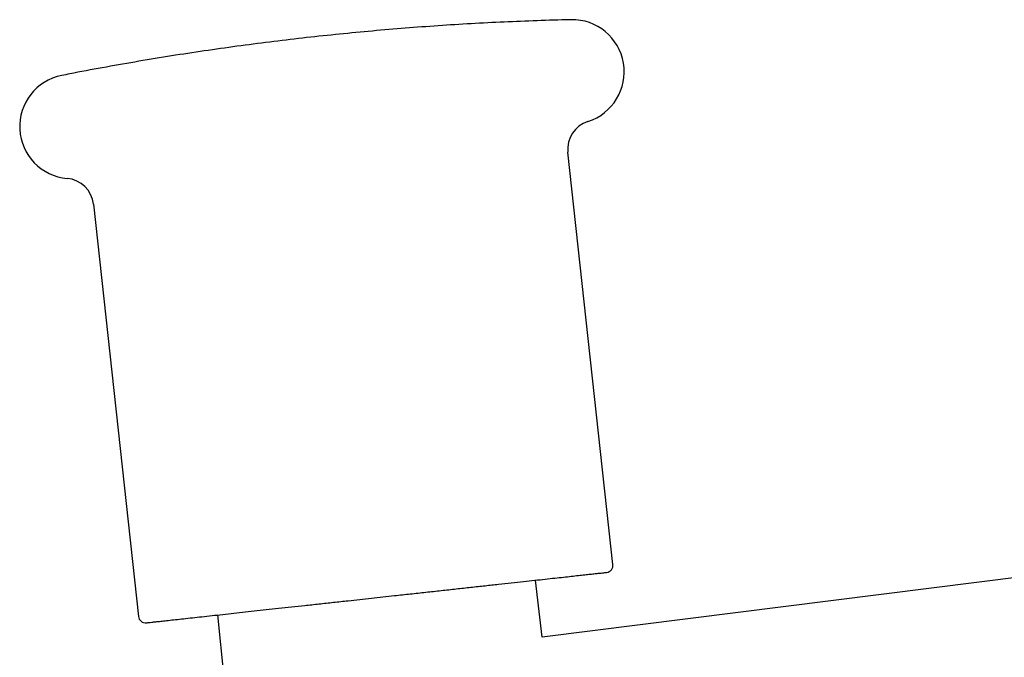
# Model space of a CAD drawing. Header units: millimetres. Extents: x 8 to 1795, y 12 to 2812.
# Tile 14 of 32: x 496 to 530, y 1575 to 1597. Entities that reach past the tile are written whole.
import ezdxf

# ---------------------------------------------------------------- set-up
doc = ezdxf.new("R2010")
doc.units = ezdxf.units.MM

msp = doc.modelspace()

# ---------------------------------------------------------------- linework, layer by layer
at = {"color": 7, "linetype": 'Continuous', "lineweight": 30}
for p, q in [((516.8, 1578.673), (515.241, 1592.921)), ((498.839, 1591.126), (500.398, 1576.877)), ((539.961, 1579.387), (514.355, 1576.156)), ((514.355, 1576.156), (514.123, 1578.128)), ((503.13, 1576.925), (503.348, 1574.768))]:
    msp.add_line(p, q, dxfattribs=at)
for centre, radius, start, end in [((515.389, 1595.699), 1.8, 287.5747, 91.3631), ((498.093, 1593.806), 1.8, 101.1298, 264.9183), ((516.235, 1593.03), 1, 107.5747, 186.2465), ((497.845, 1591.017), 1, 6.2465, 84.9183), ((516.552, 1578.645), 0.25, 276.2465, 6.2465), ((500.647, 1576.904), 0.25, 186.2465, 276.2465)]:
    msp.add_arc(centre, radius, start, end, dxfattribs=at)
for points, knots in [([(515.332, 1597.497), (515.233, 1597.495), (514.754, 1597.485), (513.894, 1597.455), (512.754, 1597.407), (511.614, 1597.345), (510.475, 1597.27), (509.336, 1597.184), (508.199, 1597.084), (507.062, 1596.972), (505.927, 1596.848), (504.793, 1596.711), (503.66, 1596.562), (502.529, 1596.4), (501.4, 1596.226), (500.273, 1596.039), (499.148, 1595.839), (498.307, 1595.684), (497.843, 1595.59), (497.752, 1595.572)], [0, 0, 0, 0, 0.016783, 0.081242, 0.145708, 0.21018, 0.274658, 0.339141, 0.403631, 0.468127, 0.532629, 0.597136, 0.66165, 0.72617, 0.790696, 0.855227, 0.919765, 0.984309, 1, 1, 1, 1]), ([(504.81, 1577.109), (504.954, 1577.124), (505.24, 1577.156), (505.686, 1577.205), (506.151, 1577.255), (506.636, 1577.308), (507.138, 1577.363), (507.609, 1577.415), (508.046, 1577.463), (508.448, 1577.507), (508.849, 1577.551), (509.299, 1577.6), (509.795, 1577.654), (510.333, 1577.713), (510.863, 1577.771), (511.383, 1577.828), (511.89, 1577.884), (512.378, 1577.937), (512.845, 1577.988), (513.29, 1578.037), (513.707, 1578.083), (514.098, 1578.125), (514.46, 1578.165), (514.791, 1578.201), (515.091, 1578.234), (515.362, 1578.264), (515.608, 1578.291), (515.828, 1578.315), (516.021, 1578.336), (516.189, 1578.354), (516.332, 1578.37), (516.444, 1578.382), (516.518, 1578.39), (516.561, 1578.395), (516.579, 1578.397), (516.577, 1578.397), (516.577, 1578.397)], [0, 0, 0, 0, 0.029473, 0.058884, 0.088343, 0.119595, 0.150767, 0.181991, 0.206425, 0.230788, 0.255143, 0.279553, 0.312804, 0.345961, 0.379184, 0.412434, 0.445592, 0.478814, 0.511371, 0.543839, 0.576368, 0.60762, 0.638792, 0.670016, 0.699496, 0.728907, 0.758359, 0.787839, 0.81725, 0.846701, 0.877953, 0.909126, 0.94035, 0.964784, 0.989147, 1, 1, 1, 1]), ([(500.676, 1576.656), (500.676, 1576.656), (500.675, 1576.656), (500.699, 1576.659), (500.754, 1576.665), (500.853, 1576.676), (500.989, 1576.69), (501.16, 1576.709), (501.367, 1576.732), (501.607, 1576.758), (501.878, 1576.788), (502.177, 1576.82), (502.501, 1576.856), (502.847, 1576.894), (503.213, 1576.934), (503.594, 1576.976), (503.987, 1577.019), (504.389, 1577.063), (504.67, 1577.093), (504.81, 1577.109)], [0, 0, 0, 0, 0.02613, 0.07337, 0.137721, 0.20189, 0.266185, 0.330535, 0.394704, 0.458999, 0.522006, 0.584842, 0.647794, 0.708276, 0.768604, 0.829032, 0.88607, 0.942989, 1, 1, 1, 1])]:
    msp.add_open_spline(points, degree=3, knots=knots, dxfattribs=at)

doc.saveas('drawing.dxf')
